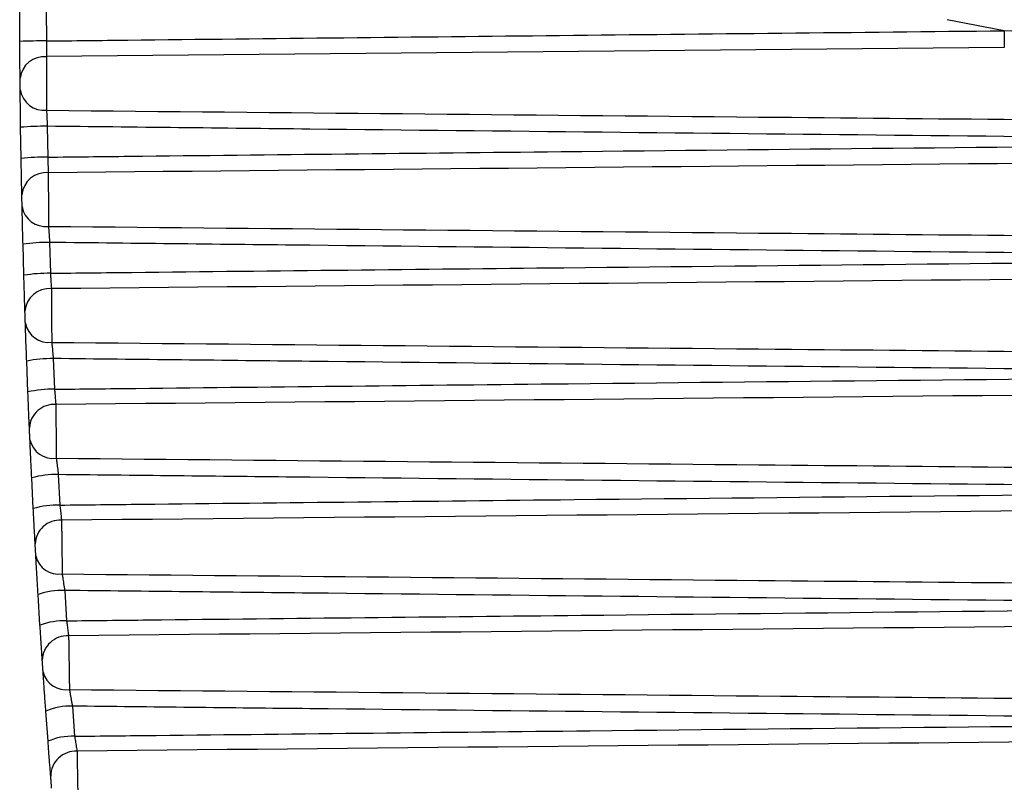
# Model space of a CAD drawing. Header units: millimetres. Extents: x -0.66 to 0.91, y -0.4 to 0.64.
# Tile 170 of 241: x 0.25965 to 0.26705, y 0.05847 to 0.0642. Entities that reach past the tile are written whole.
import ezdxf

# ---------------------------------------------------------------- set-up
doc = ezdxf.new("R2010")
doc.units = ezdxf.units.MM
doc.layers.add('FORMAT', color=7, linetype='Continuous')

msp = doc.modelspace()

# ---------------------------------------------------------------- linework, layer by layer
at = {"layer": 'FORMAT', "color": 7, "linetype": 'Continuous', "lineweight": 25}
for p, q in [((0.259654, 0.064032), (0.259653, 0.064266)), ((0.259853, 0.064267), (0.259854, 0.064035)), ((0.267046, 0.064112), (0.266618, 0.064195)), ((0.267046, 0.064112), (0.267047, 0.063986)), ((0.267455, 0.064091), (0.267046, 0.064112)), ((0.267047, 0.063986), (0.259854, 0.063918)), ((0.259664, 0.063154), (0.25966, 0.063387)), ((0.25986, 0.063395), (0.259864, 0.063163)), ((0.259684, 0.062276), (0.259678, 0.062509)), ((0.259878, 0.062522), (0.259884, 0.062291)), ((0.259715, 0.061399), (0.259706, 0.061631)), ((0.259905, 0.061651), (0.259914, 0.06142)), ((0.259755, 0.060524), (0.259743, 0.060754)), ((0.259943, 0.060779), (0.259955, 0.06055)), ((0.259991, 0.059909), (0.260005, 0.059682)), ((0.259805, 0.059649), (0.259791, 0.059879)), ((0.260049, 0.059041), (0.260065, 0.058815)), ((0.259866, 0.058777), (0.259849, 0.059004))]:
    msp.add_line(p, q, dxfattribs=at)
for centre, radius, start, end in [((0.25983, 0.059507), 0.0045287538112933, 89.70156, 92.232394), ((0.259838, 0.063735), 0.0001831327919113, 84.881593, 173.369456), ((0.259836, 0.063695), 0.0001810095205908, 188.593907, 276.109951), ((0.25984, 0.061294), 0.0021009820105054, 89.455077, 94.914744), ((0.259844, 0.061402), 0.0017611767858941, 89.367192, 95.883091), ((0.259853, 0.062863), 0.0001842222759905, 85.37141, 174.40617), ((0.259848, 0.062822), 0.0001798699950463, 189.670329, 276.669844), ((0.259859, 0.061303), 0.0012198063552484, 89.129389, 98.552258), ((0.259866, 0.061192), 0.0010990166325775, 89.045857, 99.511928), ((0.259877, 0.061991), 0.0001852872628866, 85.836828, 175.431142), ((0.259871, 0.06195), 0.0001787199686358, 190.760719, 277.253298), ((0.259888, 0.060786), 0.0008644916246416, 88.8222, 102.159489), ((0.259897, 0.060617), 0.0008036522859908, 88.744993, 103.106327), ((0.259912, 0.06112), 0.0001863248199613, 86.277793, 176.444801), ((0.259904, 0.061078), 0.0001775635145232, 191.865756, 277.859933), ((0.259926, 0.060106), 0.0006737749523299, 88.540474, 105.724399), ((0.259938, 0.059913), 0.0006375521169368, 88.471323, 106.654557), ((0.259956, 0.06025), 0.0001873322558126, 86.694316, 177.447521), ((0.259946, 0.060208), 0.0001764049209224, 192.986167, 278.489301), ((0.259974, 0.059354), 0.0005556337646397, 88.290323, 109.235958), ((0.259989, 0.05915), 0.000531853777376, 88.23066, 110.145967), ((0.260011, 0.059381), 0.0001883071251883, 87.08647, 178.439627), ((0.259999, 0.059339), 0.0001752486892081, 194.122728, 279.140886), ((0.260033, 0.058565), 0.000475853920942, 88.07684, 112.68435), ((0.260049, 0.058356), 0.0004592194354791, 88.027768, 113.571172), ((0.260075, 0.058514), 0.0001892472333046, 87.454395, 179.421392)]:
    msp.add_arc(centre, radius, start, end, dxfattribs=at)
for points, knots in [([(0.2598537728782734, 0.0640354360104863), (0.2600573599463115, 0.0640376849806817), (0.2613419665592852, 0.0640518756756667), (0.2637393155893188, 0.064077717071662), (0.2659330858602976, 0.0641005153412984), (0.2670458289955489, 0.0641120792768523)], [0, 0, 0, 0, 0.0849219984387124, 0.535846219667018, 1, 1, 1, 1]), ([(0.2598537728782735, 0.0640354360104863), (0.2598537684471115, 0.0640295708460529), (0.2598537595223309, 0.0640177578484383), (0.2598537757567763, 0.0639979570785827), (0.2598538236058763, 0.0639762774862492), (0.2598539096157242, 0.0639541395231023), (0.2598540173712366, 0.0639339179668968), (0.2598540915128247, 0.0639230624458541), (0.2598541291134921, 0.0639175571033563)], [0, 0, 0, 0, 0.1288580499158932, 0.2595323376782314, 0.4420047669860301, 0.629769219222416, 0.8122386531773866, 1, 1, 1, 1]), ([(0.2596558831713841, 0.0637563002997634), (0.2596557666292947, 0.0637688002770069), (0.2596555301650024, 0.0637941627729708), (0.2596551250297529, 0.0638409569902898), (0.2596547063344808, 0.0638931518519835), (0.2596543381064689, 0.0639436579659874), (0.2596540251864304, 0.0639905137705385), (0.2596538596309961, 0.0640181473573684), (0.259653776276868, 0.0640320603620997)], [0, 0, 0, 0, 0.1823634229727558, 0.3700159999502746, 0.5525319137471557, 0.7403237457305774, 0.8692577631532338, 1, 1, 1, 1]), ([(0.2598541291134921, 0.0639175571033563), (0.2598541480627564, 0.0639084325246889), (0.2598541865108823, 0.0638899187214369), (0.2598542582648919, 0.0638557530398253), (0.2598543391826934, 0.0638176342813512), (0.2598544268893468, 0.0637768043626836), (0.2598545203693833, 0.0637338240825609), (0.2598546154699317, 0.0636906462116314), (0.2598547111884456, 0.0636477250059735), (0.2598548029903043, 0.0636070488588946), (0.2598548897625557, 0.0635690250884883), (0.2598549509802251, 0.0635424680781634), (0.2598549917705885, 0.0635248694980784), (0.2598550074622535, 0.0635181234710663), (0.2598550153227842, 0.0635147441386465)], [0, 0, 0, 0, 0.0918989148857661, 0.1864632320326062, 0.2783590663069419, 0.3729200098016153, 0.4648161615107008, 0.55937744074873, 0.6512743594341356, 0.7458364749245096, 0.8377323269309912, 0.9322932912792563, 0.9660832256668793, 0.9999999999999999, 0.9999999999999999, 0.9999999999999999, 0.9999999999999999]), ([(0.2596567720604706, 0.0636676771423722), (0.2596567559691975, 0.063669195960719), (0.2596566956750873, 0.0636748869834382), (0.2596565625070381, 0.0636876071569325), (0.259656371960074, 0.0637062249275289), (0.2596561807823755, 0.063725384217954), (0.2596560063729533, 0.0637433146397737), (0.2596559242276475, 0.0637519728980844), (0.2596558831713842, 0.0637563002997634)], [0, 0, 0, 0, 0.0678489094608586, 0.2542303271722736, 0.4407341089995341, 0.6272611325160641, 0.8137049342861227, 1, 1, 1, 1]), ([(0.2596602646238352, 0.0633871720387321), (0.2596597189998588, 0.0634266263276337), (0.2596586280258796, 0.0635055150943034), (0.2596574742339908, 0.0636027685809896), (0.2596569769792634, 0.0636487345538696), (0.2596567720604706, 0.0636676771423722)], [0, 0, 0, 0, 0.3703544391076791, 0.7405229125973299, 1, 1, 1, 1]), ([(0.2598550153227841, 0.0635147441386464), (0.2598553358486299, 0.0635066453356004), (0.259856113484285, 0.0634869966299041), (0.2598578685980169, 0.0634454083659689), (0.2598594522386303, 0.0634116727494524), (0.2598602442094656, 0.0633948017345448)], [0, 0, 0, 0, 0.2595520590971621, 0.6297056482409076, 1, 1, 1, 1]), ([(0.2598550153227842, 0.0635147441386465), (0.2616374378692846, 0.0634979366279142), (0.2647303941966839, 0.0634687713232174), (0.2681509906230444, 0.0634369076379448), (0.2714219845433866, 0.0634065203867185), (0.27338244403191, 0.0633884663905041), (0.2750152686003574, 0.0633734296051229)], [0, 0, 0, 0, 0.3527168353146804, 0.6120533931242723, 0.6768876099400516, 1, 1, 1, 1]), ([(0.2709084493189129, 0.0632788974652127), (0.2708091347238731, 0.0632798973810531), (0.2677837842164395, 0.0633103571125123), (0.2641010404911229, 0.063348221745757), (0.2605176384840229, 0.0633875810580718), (0.2598602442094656, 0.0633948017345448)], [0, 0, 0, 0, 0.0269675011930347, 0.8214919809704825, 1, 1, 1, 1]), ([(0.2598639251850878, 0.063163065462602), (0.2600675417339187, 0.063165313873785), (0.2613524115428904, 0.063179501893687), (0.2642993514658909, 0.0632112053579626), (0.2673621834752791, 0.0632429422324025), (0.2697588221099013, 0.0632673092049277), (0.270493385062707, 0.0632747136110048), (0.2709084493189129, 0.0632788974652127)], [0, 0, 0, 0, 0.0553082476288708, 0.3490084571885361, 0.8004731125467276, 0.8872574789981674, 0.9999999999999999, 0.9999999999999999, 0.9999999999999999, 0.9999999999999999]), ([(0.2596691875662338, 0.0628805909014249), (0.2596689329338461, 0.0628928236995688), (0.2596684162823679, 0.0629176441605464), (0.2596674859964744, 0.0629637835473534), (0.259666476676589, 0.0630154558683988), (0.2596655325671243, 0.0630656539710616), (0.2596646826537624, 0.063112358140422), (0.2596641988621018, 0.0631399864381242), (0.2596639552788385, 0.0631538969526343)], [0, 0, 0, 0, 0.1823200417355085, 0.3699290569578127, 0.5524036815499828, 0.7401536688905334, 0.869170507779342, 1, 1, 1, 1]), ([(0.2598639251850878, 0.063163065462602), (0.2598640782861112, 0.0631572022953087), (0.2598643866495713, 0.063145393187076), (0.2598649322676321, 0.0631256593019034), (0.2598655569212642, 0.0631041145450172), (0.259866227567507, 0.0630822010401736), (0.2598668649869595, 0.0630622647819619), (0.2598672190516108, 0.0630516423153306), (0.2598673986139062, 0.0630462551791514)], [0, 0, 0, 0, 0.1289348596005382, 0.2596899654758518, 0.4421247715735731, 0.6298488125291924, 0.8122794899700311, 1, 1, 1, 1]), ([(0.2750163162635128, 0.0631886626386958), (0.2745745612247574, 0.0631845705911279), (0.2695249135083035, 0.0631377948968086), (0.2644752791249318, 0.0630899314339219), (0.2598673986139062, 0.0630462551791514)], [0, 0, 0, 0, 0.0874823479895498, 1, 1, 1, 1]), ([(0.2598673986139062, 0.0630462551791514), (0.2598674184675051, 0.0630419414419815), (0.2598674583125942, 0.0630332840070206), (0.2598675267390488, 0.0630184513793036), (0.2598676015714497, 0.0630022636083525), (0.2598676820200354, 0.0629849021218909), (0.2598677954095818, 0.0629604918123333), (0.2598679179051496, 0.0629342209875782), (0.2598680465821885, 0.0629067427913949), (0.2598681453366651, 0.062885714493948), (0.2598682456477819, 0.0628644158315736), (0.2598683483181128, 0.0628426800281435), (0.2598684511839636, 0.0628209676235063), (0.2598685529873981, 0.0627995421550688), (0.2598686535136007, 0.0627784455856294), (0.2598687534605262, 0.0627575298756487), (0.2598688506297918, 0.0627372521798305), (0.2598689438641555, 0.0627178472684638), (0.2598690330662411, 0.0626993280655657), (0.2598691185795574, 0.0626816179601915), (0.2598692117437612, 0.062662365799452), (0.2598692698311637, 0.0626504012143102), (0.2598693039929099, 0.0626433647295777)], [0, 0, 0, 0, 0.0457900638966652, 0.0918981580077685, 0.1390093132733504, 0.1864670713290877, 0.2322520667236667, 0.3253777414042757, 0.3728298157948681, 0.4186178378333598, 0.4647238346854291, 0.5118327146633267, 0.5592881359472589, 0.6050800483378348, 0.651190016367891, 0.698303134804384, 0.7457628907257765, 0.7915544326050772, 0.8376640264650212, 0.8847767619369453, 0.9322361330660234, 1, 1, 1, 1]), ([(0.259671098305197, 0.0627918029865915), (0.2596710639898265, 0.0627933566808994), (0.2596709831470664, 0.0627970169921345), (0.2596708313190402, 0.062803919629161), (0.2596706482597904, 0.0628122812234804), (0.2596704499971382, 0.0628213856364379), (0.2596702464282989, 0.0628307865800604), (0.2596700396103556, 0.062840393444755), (0.2596698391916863, 0.0628497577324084), (0.2596696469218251, 0.0628587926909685), (0.2596694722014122, 0.0628670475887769), (0.259669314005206, 0.0628745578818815), (0.2596692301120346, 0.0628785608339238), (0.2596691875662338, 0.0628805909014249)], [0, 0, 0, 0, 0.0677660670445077, 0.1596484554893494, 0.2541918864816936, 0.3461369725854, 0.4407367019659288, 0.5326825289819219, 0.6272800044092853, 0.7191699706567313, 0.8137137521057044, 0.9055263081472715, 1, 1, 1, 1]), ([(0.2596778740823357, 0.0625089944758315), (0.2596768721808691, 0.0625485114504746), (0.2596748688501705, 0.0626275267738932), (0.2596725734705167, 0.0627256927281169), (0.2596715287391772, 0.0627725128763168), (0.259671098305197, 0.0627918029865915)], [0, 0, 0, 0, 0.3703852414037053, 0.7405959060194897, 1, 1, 1, 1]), ([(0.2598693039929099, 0.0626433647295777), (0.2598698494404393, 0.0626351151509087), (0.2598711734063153, 0.0626150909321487), (0.2598740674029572, 0.0625731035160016), (0.2598765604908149, 0.062539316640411), (0.2598778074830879, 0.0625224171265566)], [0, 0, 0, 0, 0.2593609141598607, 0.6295472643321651, 1, 1, 1, 1]), ([(0.2598693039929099, 0.0626433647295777), (0.2616469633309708, 0.0626266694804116), (0.2647351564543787, 0.0625976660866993), (0.2681509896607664, 0.0625659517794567), (0.2714236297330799, 0.0625356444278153), (0.2733857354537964, 0.0625176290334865), (0.2750202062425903, 0.0625026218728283)], [0, 0, 0, 0, 0.3519913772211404, 0.6114879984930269, 0.6763622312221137, 1, 1, 1, 1]), ([(0.2709084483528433, 0.0624067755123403), (0.2708091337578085, 0.0624077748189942), (0.2677837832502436, 0.0624382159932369), (0.2641068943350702, 0.0624759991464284), (0.2605293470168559, 0.0625152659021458), (0.2598778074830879, 0.0625224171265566)], [0, 0, 0, 0, 0.027010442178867, 0.822800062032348, 1, 1, 1, 1]), ([(0.2598841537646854, 0.0622912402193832), (0.2600878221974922, 0.0622934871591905), (0.2613732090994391, 0.0623076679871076), (0.2643707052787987, 0.0623398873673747), (0.2674850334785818, 0.0623721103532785), (0.2698744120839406, 0.0623963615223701), (0.2705516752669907, 0.0624031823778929), (0.2709084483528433, 0.0624067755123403)], [0, 0, 0, 0, 0.0554238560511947, 0.3497895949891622, 0.8156996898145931, 0.9029130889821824, 1, 1, 1, 1]), ([(0.2596925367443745, 0.0620054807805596), (0.2596921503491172, 0.062017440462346), (0.259691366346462, 0.0620417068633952), (0.2596899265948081, 0.062087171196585), (0.259688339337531, 0.0621382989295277), (0.2596868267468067, 0.0621881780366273), (0.2596854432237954, 0.0622347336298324), (0.2596846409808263, 0.0622623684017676), (0.2596842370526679, 0.062276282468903)], [0, 0, 0, 0, 0.1822395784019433, 0.3697672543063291, 0.5521631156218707, 0.7398316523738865, 0.8690056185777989, 1, 1, 1, 1]), ([(0.2598841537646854, 0.0622912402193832), (0.2598844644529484, 0.062285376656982), (0.2598850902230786, 0.0622735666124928), (0.259886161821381, 0.0622538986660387), (0.2598873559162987, 0.062232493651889), (0.2598885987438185, 0.0622108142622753), (0.2598897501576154, 0.0621911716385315), (0.2598903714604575, 0.0621807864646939), (0.2598906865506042, 0.0621755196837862)], [0, 0, 0, 0, 0.1291059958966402, 0.2600377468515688, 0.4424073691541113, 0.6300572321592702, 0.8123856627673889, 1, 1, 1, 1]), ([(0.2750212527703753, 0.0623180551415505), (0.2746756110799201, 0.0623148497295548), (0.2696320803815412, 0.0622680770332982), (0.2645885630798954, 0.0622201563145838), (0.2598906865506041, 0.0621755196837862)], [0, 0, 0, 0, 0.0685316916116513, 1, 1, 1, 1]), ([(0.2598906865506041, 0.0621755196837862), (0.2598907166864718, 0.0621713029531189), (0.2598907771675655, 0.062162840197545), (0.2598908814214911, 0.0621482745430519), (0.2598909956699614, 0.0621323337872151), (0.2598911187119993, 0.0621151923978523), (0.2598912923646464, 0.062091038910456), (0.2598914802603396, 0.0620649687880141), (0.2598916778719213, 0.0620376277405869), (0.2598918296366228, 0.062016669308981), (0.2598919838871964, 0.0619954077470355), (0.2598921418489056, 0.0619736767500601), (0.2598923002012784, 0.0619519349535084), (0.2598924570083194, 0.0619304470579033), (0.2598926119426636, 0.0619092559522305), (0.2598927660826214, 0.0618882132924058), (0.2598929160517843, 0.061867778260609), (0.2598930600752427, 0.0618481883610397), (0.259893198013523, 0.0618294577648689), (0.2598933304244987, 0.0618115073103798), (0.2598934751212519, 0.0617919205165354), (0.2598935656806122, 0.0617796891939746), (0.2598936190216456, 0.0617724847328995)], [0, 0, 0, 0, 0.0457753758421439, 0.09186875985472, 0.1389651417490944, 0.1864081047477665, 0.2321729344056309, 0.3252575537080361, 0.3726886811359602, 0.4184623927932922, 0.4645540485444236, 0.5116484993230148, 0.5590894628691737, 0.6048742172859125, 0.6509771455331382, 0.6980836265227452, 0.7455368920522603, 0.791322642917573, 0.8374265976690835, 0.8845342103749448, 0.9319886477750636, 1, 1, 1, 1]), ([(0.2596954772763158, 0.0619164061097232), (0.2596954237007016, 0.0619180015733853), (0.2596952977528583, 0.0619217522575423), (0.2596950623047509, 0.0619287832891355), (0.2596947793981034, 0.0619372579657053), (0.2596944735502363, 0.0619464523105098), (0.2596941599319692, 0.0619559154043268), (0.2596938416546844, 0.0619655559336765), (0.259693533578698, 0.0619749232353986), (0.2596932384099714, 0.0619839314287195), (0.2596929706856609, 0.0619921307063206), (0.2596927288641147, 0.0619995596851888), (0.2596926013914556, 0.0620034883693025), (0.2596925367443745, 0.0620054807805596)], [0, 0, 0, 0, 0.0680158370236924, 0.1598945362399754, 0.2544349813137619, 0.3463757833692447, 0.4409709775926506, 0.5328933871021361, 0.6274657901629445, 0.7193103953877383, 0.8138065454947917, 0.9055729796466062, 0.9999999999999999, 0.9999999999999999, 0.9999999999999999, 0.9999999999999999]), ([(0.2597055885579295, 0.0616313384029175), (0.2597041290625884, 0.0616709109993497), (0.2597012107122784, 0.0617500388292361), (0.2596977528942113, 0.0618491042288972), (0.2596961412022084, 0.0618967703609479), (0.2596954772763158, 0.0619164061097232)], [0, 0, 0, 0, 0.3704018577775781, 0.7406411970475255, 1, 1, 1, 1]), ([(0.2598936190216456, 0.0617724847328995), (0.2598943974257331, 0.0617640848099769), (0.2598962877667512, 0.0617436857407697), (0.2599003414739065, 0.0617013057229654), (0.2599037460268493, 0.0616674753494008), (0.2599054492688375, 0.0616505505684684)], [0, 0, 0, 0, 0.2591622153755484, 0.629371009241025, 1, 1, 1, 1]), ([(0.2598936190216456, 0.0617724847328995), (0.2616631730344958, 0.061755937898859), (0.2647432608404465, 0.0617271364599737), (0.268150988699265, 0.0616956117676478), (0.2714252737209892, 0.0616653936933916), (0.273389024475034, 0.0616474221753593), (0.2750251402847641, 0.0616324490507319)], [0, 0, 0, 0, 0.3508352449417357, 0.610664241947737, 0.6756215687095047, 1, 1, 1, 1]), ([(0.2709084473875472, 0.0615353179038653), (0.2708091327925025, 0.0615363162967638), (0.2677837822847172, 0.0615667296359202), (0.264116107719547, 0.0616043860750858), (0.2605477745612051, 0.0616435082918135), (0.2599054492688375, 0.0616505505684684)], [0, 0, 0, 0, 0.0270783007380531, 0.8248671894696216, 1, 1, 1, 1]), ([(0.2599144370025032, 0.0614202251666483), (0.2601181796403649, 0.0614224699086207), (0.2614043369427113, 0.0614366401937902), (0.2644536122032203, 0.0614693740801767), (0.2676207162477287, 0.0615020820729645), (0.2699992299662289, 0.0615261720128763), (0.270614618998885, 0.0615323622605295), (0.2709084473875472, 0.0615353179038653)], [0, 0, 0, 0, 0.0555967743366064, 0.350963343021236, 0.8320759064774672, 0.9198216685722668, 0.9999999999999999, 0.9999999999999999, 0.9999999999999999, 0.9999999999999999]), ([(0.2750261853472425, 0.0614481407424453), (0.2747820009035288, 0.0614458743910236), (0.2697479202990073, 0.0613991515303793), (0.2647138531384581, 0.0613512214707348), (0.2599239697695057, 0.0613056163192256)], [0, 0, 0, 0, 0.0485062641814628, 0.9999999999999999, 0.9999999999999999, 0.9999999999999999, 0.9999999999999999]), ([(0.259725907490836, 0.0611312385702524), (0.259725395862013, 0.0611429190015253), (0.259724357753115, 0.0611666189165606), (0.259722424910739, 0.0612113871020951), (0.2597202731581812, 0.0612619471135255), (0.2597181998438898, 0.0613114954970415), (0.2597162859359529, 0.0613579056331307), (0.259715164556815, 0.0613855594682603), (0.2597145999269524, 0.061399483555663)], [0, 0, 0, 0, 0.1821195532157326, 0.3695255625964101, 0.5518026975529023, 0.7393475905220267, 0.8687579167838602, 1, 1, 1, 1]), ([(0.2599144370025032, 0.0614202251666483), (0.2599149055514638, 0.0614143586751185), (0.2599158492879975, 0.0614025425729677), (0.2599174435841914, 0.0613829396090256), (0.259919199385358, 0.0613616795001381), (0.2599210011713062, 0.0613402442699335), (0.2599226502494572, 0.0613209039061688), (0.2599235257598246, 0.061310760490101), (0.2599239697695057, 0.0613056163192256)], [0, 0, 0, 0, 0.1293779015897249, 0.2605888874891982, 0.442862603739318, 0.6304017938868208, 0.8125605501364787, 1, 1, 1, 1]), ([(0.2599239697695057, 0.0613056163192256), (0.2599240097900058, 0.0613014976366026), (0.2599240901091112, 0.0612932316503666), (0.2599242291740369, 0.0612789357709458), (0.2599243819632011, 0.0612632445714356), (0.2599245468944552, 0.0612463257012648), (0.2599247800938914, 0.0612224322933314), (0.259925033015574, 0.0611965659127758), (0.2599252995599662, 0.0611693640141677), (0.2599255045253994, 0.0611484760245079), (0.2599257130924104, 0.0611272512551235), (0.2599259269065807, 0.0611055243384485), (0.2599261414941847, 0.0610837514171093), (0.2599263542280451, 0.061062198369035), (0.2599265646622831, 0.0610409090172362), (0.2599267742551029, 0.0610197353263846), (0.2599269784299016, 0.0609991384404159), (0.2599271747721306, 0.0609793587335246), (0.25992736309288, 0.0609604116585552), (0.2599275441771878, 0.0609422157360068), (0.2599277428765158, 0.0609222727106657), (0.2599278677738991, 0.0609097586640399), (0.2599279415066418, 0.060902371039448)], [0, 0, 0, 0, 0.045752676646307, 0.0918232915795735, 0.1388966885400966, 0.1863165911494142, 0.2320512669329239, 0.3250743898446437, 0.3724740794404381, 0.4182264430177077, 0.4642966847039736, 0.511369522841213, 0.5587888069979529, 0.6045632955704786, 0.6506561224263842, 0.6977530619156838, 0.7451969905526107, 0.7909755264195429, 0.8370725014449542, 0.8841739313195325, 0.9316224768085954, 1, 1, 1, 1]), ([(0.2597298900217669, 0.0610417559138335), (0.2597298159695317, 0.0610433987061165), (0.2597296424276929, 0.0610472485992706), (0.2597293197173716, 0.0610544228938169), (0.2597289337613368, 0.0610630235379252), (0.2597285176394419, 0.0610723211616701), (0.2597280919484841, 0.0610818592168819), (0.259727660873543, 0.0610915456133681), (0.2597272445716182, 0.0611009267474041), (0.2597268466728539, 0.061109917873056), (0.2597264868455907, 0.0611180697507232), (0.259726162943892, 0.0611254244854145), (0.2597259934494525, 0.0611292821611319), (0.2597259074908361, 0.0611312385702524)], [0, 0, 0, 0, 0.0683830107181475, 0.1602559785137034, 0.2547917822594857, 0.3467249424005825, 0.4413120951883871, 0.5331993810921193, 0.6277341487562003, 0.7195130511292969, 0.8139400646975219, 0.9056402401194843, 1, 1, 1, 1]), ([(0.2597433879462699, 0.060754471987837), (0.2597414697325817, 0.0607940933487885), (0.2597376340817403, 0.0608733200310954), (0.2597329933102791, 0.0609732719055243), (0.259730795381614, 0.0610217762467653), (0.2597298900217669, 0.0610417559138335)], [0, 0, 0, 0, 0.3704051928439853, 0.7406604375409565, 1, 1, 1, 1]), ([(0.2599279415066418, 0.060902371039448), (0.25992896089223, 0.0608938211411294), (0.2599314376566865, 0.060873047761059), (0.2599366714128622, 0.0608302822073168), (0.2599409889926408, 0.0607964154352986), (0.2599431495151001, 0.0607794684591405)], [0, 0, 0, 0, 0.2589583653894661, 0.6291818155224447, 1, 1, 1, 1]), ([(0.2599279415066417, 0.060902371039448), (0.2616860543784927, 0.0608860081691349), (0.2647547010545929, 0.0608574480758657), (0.268150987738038, 0.0608261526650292), (0.271426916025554, 0.0607960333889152), (0.2733923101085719, 0.0607781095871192), (0.2750300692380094, 0.060763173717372)], [0, 0, 0, 0, 0.3492453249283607, 0.6095800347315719, 0.6746637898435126, 1, 1, 1, 1]), ([(0.270908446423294, 0.0606647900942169), (0.2708091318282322, 0.0606657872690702), (0.2677837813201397, 0.0606961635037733), (0.264128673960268, 0.0607336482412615), (0.2605729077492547, 0.0607725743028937), (0.2599431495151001, 0.0607794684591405)], [0, 0, 0, 0, 0.0271714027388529, 0.8277032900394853, 1, 1, 1, 1]), ([(0.2599547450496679, 0.0605502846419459), (0.2601585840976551, 0.0605525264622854), (0.2614457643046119, 0.0605666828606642), (0.2645373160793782, 0.0605998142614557), (0.2677475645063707, 0.0606328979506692), (0.2701116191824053, 0.0606567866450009), (0.2706712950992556, 0.0606624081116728), (0.270908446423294, 0.0606647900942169)], [0, 0, 0, 0, 0.0558277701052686, 0.3525350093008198, 0.8467166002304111, 0.9350492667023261, 1, 1, 1, 1]), ([(0.2750311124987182, 0.060579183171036), (0.2748647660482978, 0.0605776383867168), (0.269843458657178, 0.0605310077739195), (0.2648221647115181, 0.060483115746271), (0.2599672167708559, 0.0604368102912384)], [0, 0, 0, 0, 0.0331281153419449, 1, 1, 1, 1]), ([(0.2597692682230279, 0.060258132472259), (0.2597686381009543, 0.0602695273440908), (0.2597673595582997, 0.0602926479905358), (0.2597649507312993, 0.0603366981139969), (0.2597622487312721, 0.0603866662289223), (0.259759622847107, 0.0604358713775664), (0.2597571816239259, 0.0604821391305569), (0.2597557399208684, 0.060509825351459), (0.259755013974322, 0.0605237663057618)], [0, 0, 0, 0, 0.1819576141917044, 0.3691992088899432, 0.5513152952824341, 0.7386919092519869, 0.8684224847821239, 1, 1, 1, 1]), ([(0.259954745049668, 0.0605502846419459), (0.2599553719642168, 0.0605444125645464), (0.259956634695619, 0.060532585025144), (0.2599587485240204, 0.0605130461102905), (0.2599610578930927, 0.0604919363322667), (0.2599634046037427, 0.0604707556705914), (0.2599655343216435, 0.0604517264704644), (0.259966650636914, 0.0604418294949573), (0.2599672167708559, 0.0604368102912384)], [0, 0, 0, 0, 0.1297565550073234, 0.261355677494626, 0.4434995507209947, 0.6308888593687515, 0.8128070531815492, 1, 1, 1, 1]), ([(0.2599672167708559, 0.0604368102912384), (0.259967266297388, 0.0604327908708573), (0.2599673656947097, 0.0604247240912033), (0.2599675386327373, 0.0604107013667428), (0.2599677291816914, 0.0603952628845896), (0.2599679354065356, 0.0603785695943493), (0.2599682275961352, 0.0603549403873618), (0.2599685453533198, 0.0603292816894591), (0.25996888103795, 0.0603022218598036), (0.2599691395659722, 0.0602814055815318), (0.259969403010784, 0.0602602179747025), (0.2599696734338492, 0.0602384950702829), (0.2599699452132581, 0.0602166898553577), (0.259970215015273, 0.0601950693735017), (0.2599704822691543, 0.0601736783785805), (0.2599707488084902, 0.0601523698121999), (0.2599710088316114, 0.0601316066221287), (0.259971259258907, 0.0601116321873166), (0.2599714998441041, 0.0600924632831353), (0.2599717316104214, 0.0600740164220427), (0.2599719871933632, 0.0600536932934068), (0.259972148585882, 0.0600408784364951), (0.2599722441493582, 0.0600332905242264)], [0, 0, 0, 0, 0.045721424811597, 0.0917606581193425, 0.1388022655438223, 0.1861902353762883, 0.2318842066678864, 0.3248242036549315, 0.3721813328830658, 0.4179046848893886, 0.4639457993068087, 0.5109891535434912, 0.5583788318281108, 0.6041395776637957, 0.6502188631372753, 0.6973029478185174, 0.7447342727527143, 0.7905042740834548, 0.8365930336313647, 0.8836873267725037, 0.9311291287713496, 1, 1, 1, 1]), ([(0.2597743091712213, 0.060168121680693), (0.2597742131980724, 0.0601698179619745), (0.2597739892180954, 0.0601737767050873), (0.2597735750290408, 0.0601811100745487), (0.259773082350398, 0.0601898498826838), (0.2597725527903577, 0.0601992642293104), (0.2597720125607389, 0.0602088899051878), (0.2597714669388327, 0.0602186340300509), (0.2597709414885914, 0.0602280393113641), (0.2597704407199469, 0.0602370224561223), (0.2597699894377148, 0.0602451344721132), (0.2597695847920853, 0.0602524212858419), (0.2597693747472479, 0.0602562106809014), (0.2597692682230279, 0.060258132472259)], [0, 0, 0, 0, 0.0688765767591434, 0.1607426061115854, 0.2552729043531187, 0.3471945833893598, 0.4417696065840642, 0.533608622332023, 0.628091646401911, 0.719782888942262, 0.8141175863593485, 0.9057297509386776, 1, 1, 1, 1]), ([(0.2597912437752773, 0.0598786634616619), (0.2597888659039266, 0.0599183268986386), (0.2597841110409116, 0.0599976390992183), (0.2597782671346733, 0.0600984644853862), (0.2597754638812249, 0.0601477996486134), (0.2597743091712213, 0.060168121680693)], [0, 0, 0, 0, 0.3703959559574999, 0.7406548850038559, 1, 1, 1, 1]), ([(0.2599722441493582, 0.0600332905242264), (0.2599735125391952, 0.0600245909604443), (0.2599765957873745, 0.0600034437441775), (0.2599830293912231, 0.0599603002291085), (0.2599882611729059, 0.0599264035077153), (0.2599908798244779, 0.059909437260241)], [0, 0, 0, 0, 0.2587525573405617, 0.6289851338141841, 1, 1, 1, 1]), ([(0.2599722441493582, 0.0600332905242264), (0.2617155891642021, 0.0600171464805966), (0.2647694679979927, 0.0599888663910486), (0.2681509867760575, 0.059957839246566), (0.271428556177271, 0.0599278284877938), (0.2733955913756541, 0.0599099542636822), (0.275034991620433, 0.0598950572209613)], [0, 0, 0, 0, 0.3472171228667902, 0.608232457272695, 0.6734863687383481, 1, 1, 1, 1]), ([(0.2709084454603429, 0.0597954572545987), (0.2708091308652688, 0.0597964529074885), (0.2677837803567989, 0.059826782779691), (0.2641445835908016, 0.0598640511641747), (0.2606047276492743, 0.0599027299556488), (0.2599908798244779, 0.059909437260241)], [0, 0, 0, 0, 0.027290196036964, 0.8313220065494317, 1, 1, 1, 1]), ([(0.2600050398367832, 0.0596816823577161), (0.2602089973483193, 0.0596839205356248), (0.2614974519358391, 0.059698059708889), (0.2645806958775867, 0.0597310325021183), (0.2677826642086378, 0.0597639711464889), (0.270128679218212, 0.0597876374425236), (0.2706798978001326, 0.0597931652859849), (0.2709084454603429, 0.0597954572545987)], [0, 0, 0, 0, 0.0561178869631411, 0.3545118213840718, 0.8483364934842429, 0.9371168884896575, 0.9999999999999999, 0.9999999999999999, 0.9999999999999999, 0.9999999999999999]), ([(0.2600050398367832, 0.0596816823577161), (0.2600058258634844, 0.0596758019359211), (0.2600074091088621, 0.0596639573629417), (0.2600100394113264, 0.0596444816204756), (0.2600128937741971, 0.0596235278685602), (0.2600157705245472, 0.0596026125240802), (0.2600183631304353, 0.0595839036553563), (0.2600197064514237, 0.0595742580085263), (0.2600203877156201, 0.0595693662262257)], [0, 0, 0, 0, 0.1302474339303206, 0.2623494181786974, 0.4443262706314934, 0.6315238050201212, 0.8131275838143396, 1, 1, 1, 1]), ([(0.2750360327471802, 0.0597114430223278), (0.2748680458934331, 0.0597098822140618), (0.2698628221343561, 0.0596633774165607), (0.2648576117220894, 0.0596155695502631), (0.2600203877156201, 0.0595693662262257)], [0, 0, 0, 0, 0.0335623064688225, 1, 1, 1, 1]), ([(0.259822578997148, 0.0593864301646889), (0.2598218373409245, 0.0593975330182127), (0.259820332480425, 0.0594200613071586), (0.2598174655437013, 0.0594633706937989), (0.2598142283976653, 0.0595127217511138), (0.259811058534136, 0.059561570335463), (0.2598080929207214, 0.0596076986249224), (0.2598063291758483, 0.0596354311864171), (0.2598054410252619, 0.0596493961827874)], [0, 0, 0, 0, 0.1817515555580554, 0.3687837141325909, 0.5506942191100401, 0.7378556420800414, 0.8679947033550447, 1, 1, 1, 1]), ([(0.2600203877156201, 0.0595693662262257), (0.260020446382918, 0.059565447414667), (0.2600205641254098, 0.0595575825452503), (0.2600207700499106, 0.059543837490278), (0.2600209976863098, 0.0595286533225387), (0.2600213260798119, 0.0595067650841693), (0.260021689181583, 0.0594825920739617), (0.2600220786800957, 0.0594566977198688), (0.2600223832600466, 0.0594364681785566), (0.2600228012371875, 0.0594087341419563), (0.2600232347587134, 0.0593800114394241), (0.2600236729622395, 0.0593510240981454), (0.2600240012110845, 0.0593293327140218), (0.2600243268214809, 0.0593078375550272), (0.2600246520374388, 0.0592863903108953), (0.2600249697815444, 0.05926545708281), (0.2600252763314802, 0.0592452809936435), (0.2600255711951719, 0.0592258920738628), (0.260025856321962, 0.0592071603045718), (0.2600261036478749, 0.0591909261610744), (0.260026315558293, 0.0591770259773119), (0.2600264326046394, 0.0591693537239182), (0.2600264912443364, 0.0591655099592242)], [0, 0, 0, 0, 0.0456831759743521, 0.0916839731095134, 0.1386865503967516, 0.1860352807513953, 0.2778947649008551, 0.3245204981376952, 0.3718255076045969, 0.4175136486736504, 0.5104440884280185, 0.5577976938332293, 0.6035429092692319, 0.6496069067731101, 0.6966765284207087, 0.7440936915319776, 0.7898559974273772, 0.8359374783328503, 0.8830258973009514, 0.9304623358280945, 0.9651619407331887, 1, 1, 1, 1]), ([(0.2598286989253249, 0.0592957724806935), (0.2598285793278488, 0.0592975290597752), (0.2598283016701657, 0.0593016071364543), (0.2598277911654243, 0.0593091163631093), (0.2598271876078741, 0.0593180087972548), (0.2598265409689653, 0.0593275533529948), (0.2598258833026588, 0.059337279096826), (0.2598252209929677, 0.0593470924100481), (0.2598245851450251, 0.059356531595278), (0.2598239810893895, 0.059365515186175), (0.2598234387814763, 0.0593735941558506), (0.259822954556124, 0.0593808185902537), (0.2598227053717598, 0.0593845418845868), (0.259822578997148, 0.0593864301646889)], [0, 0, 0, 0, 0.069505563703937, 0.1613642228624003, 0.2558888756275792, 0.3477946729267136, 0.4423528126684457, 0.5341289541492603, 0.6285445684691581, 0.720124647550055, 0.8143422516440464, 0.9058431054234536, 0.9999999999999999, 0.9999999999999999, 0.9999999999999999, 0.9999999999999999]), ([(0.259849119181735, 0.0590041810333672), (0.2598477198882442, 0.0590236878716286), (0.2598448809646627, 0.0590632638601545), (0.2598407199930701, 0.0591220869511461), (0.2598367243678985, 0.0591791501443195), (0.2598334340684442, 0.0592266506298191), (0.2598307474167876, 0.05926574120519), (0.2598293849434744, 0.0592857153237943), (0.2598286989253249, 0.0592957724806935)], [0, 0, 0, 0, 0.1826394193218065, 0.3705436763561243, 0.5531129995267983, 0.740970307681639, 0.8695761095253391, 1, 1, 1, 1]), ([(0.2600264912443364, 0.0591655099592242), (0.2600272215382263, 0.0591612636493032), (0.2600286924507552, 0.0591527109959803), (0.2600315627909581, 0.0591361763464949), (0.2600351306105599, 0.0591158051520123), (0.2600394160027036, 0.0590916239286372), (0.2600439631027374, 0.0590662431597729), (0.2600470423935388, 0.0590493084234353), (0.2600486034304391, 0.0590407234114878)], [0, 0, 0, 0, 0.128201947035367, 0.2582163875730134, 0.4408089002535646, 0.6286296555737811, 0.8117349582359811, 1, 1, 1, 1]), ([(0.2600264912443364, 0.0591655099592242), (0.2618067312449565, 0.0591491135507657), (0.2649016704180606, 0.0591206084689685), (0.2683252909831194, 0.0590893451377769), (0.2715495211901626, 0.0590599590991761), (0.2734590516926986, 0.059042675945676), (0.27503990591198, 0.0590283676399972)], [0, 0, 0, 0, 0.3557304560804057, 0.6184357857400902, 0.6841121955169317, 0.9999999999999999, 0.9999999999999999, 0.9999999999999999, 0.9999999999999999]), ([(0.2709084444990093, 0.0589275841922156), (0.2708091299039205, 0.0589285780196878), (0.2677837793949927, 0.0589588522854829), (0.2641638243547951, 0.0589958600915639), (0.2606432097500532, 0.0590342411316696), (0.2600486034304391, 0.0590407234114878)], [0, 0, 0, 0, 0.0274352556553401, 0.8357408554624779, 1, 1, 1, 1]), ([(0.260065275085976, 0.05881468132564), (0.2602693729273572, 0.0588169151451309), (0.2615593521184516, 0.0588310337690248), (0.2646326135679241, 0.0588638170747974), (0.2678246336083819, 0.0588965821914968), (0.2701490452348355, 0.058919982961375), (0.2706901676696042, 0.0589253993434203), (0.2709084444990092, 0.0589275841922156)], [0, 0, 0, 0, 0.0564684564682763, 0.3569030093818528, 0.8502872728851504, 0.9396091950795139, 1, 1, 1, 1]), ([(0.260065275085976, 0.05881468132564), (0.2600662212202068, 0.0588087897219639), (0.2600681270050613, 0.0587969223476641), (0.2600712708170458, 0.0587775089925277), (0.2600746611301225, 0.0587567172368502), (0.2600780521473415, 0.0587360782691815), (0.2600810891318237, 0.0587176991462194), (0.2600826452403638, 0.0587083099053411), (0.2600834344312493, 0.0587035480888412)], [0, 0, 0, 0, 0.1308554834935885, 0.2635803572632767, 0.4453497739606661, 0.6323110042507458, 0.8135240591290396, 1, 1, 1, 1]), ([(0.2750409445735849, 0.0588451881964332), (0.2748713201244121, 0.0588436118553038), (0.269885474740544, 0.0587972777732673), (0.264899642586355, 0.0587496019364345), (0.2600834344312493, 0.0587035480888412)], [0, 0, 0, 0, 0.0340212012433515, 1, 1, 1, 1]), ([(0.2598857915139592, 0.0585163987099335), (0.259884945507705, 0.0585272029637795), (0.2598832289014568, 0.0585491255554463), (0.2598799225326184, 0.0585916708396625), (0.2598761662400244, 0.0586403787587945), (0.2598724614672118, 0.0586888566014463), (0.2598689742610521, 0.0587348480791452), (0.2598668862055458, 0.0587626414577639), (0.2598658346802, 0.0587766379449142)], [0, 0, 0, 0, 0.1814993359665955, 0.3682749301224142, 0.5499332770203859, 0.7368305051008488, 0.8674702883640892, 1, 1, 1, 1]), ([(0.2600834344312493, 0.0587035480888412), (0.2600835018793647, 0.0586997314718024), (0.2600836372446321, 0.0586920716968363), (0.2600838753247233, 0.0586786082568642), (0.2600841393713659, 0.0586636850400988), (0.2600845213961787, 0.0586421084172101), (0.2600849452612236, 0.0586181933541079), (0.2600854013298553, 0.0585924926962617), (0.2600858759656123, 0.0585657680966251), (0.2600863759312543, 0.0585376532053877), (0.2600868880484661, 0.0585088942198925), (0.2600872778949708, 0.0584870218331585), (0.2600876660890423, 0.058465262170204), (0.2600880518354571, 0.0584436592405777), (0.260088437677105, 0.0584220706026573), (0.2600888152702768, 0.0584009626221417), (0.2600891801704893, 0.0583805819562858), (0.2600895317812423, 0.0583609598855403), (0.2600898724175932, 0.05834196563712), (0.260090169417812, 0.058325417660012), (0.2600904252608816, 0.0583111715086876), (0.260090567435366, 0.0583032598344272), (0.2600906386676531, 0.0582992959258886)], [0, 0, 0, 0, 0.0456330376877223, 0.0915834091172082, 0.1385346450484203, 0.185831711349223, 0.277562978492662, 0.3241232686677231, 0.3713615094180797, 0.4628830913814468, 0.5098430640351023, 0.5571488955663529, 0.6028719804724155, 0.6489140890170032, 0.6959626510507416, 0.7433590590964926, 0.7891101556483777, 0.8351809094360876, 0.8822602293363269, 0.9296881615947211, 0.9647723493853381, 1, 1, 1, 1]), ([(0.2598930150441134, 0.0584249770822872), (0.2598928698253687, 0.0584268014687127), (0.2598925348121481, 0.0584310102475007), (0.259891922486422, 0.0584387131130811), (0.2598912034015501, 0.0584477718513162), (0.2598904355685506, 0.058457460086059), (0.2598896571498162, 0.0584672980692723), (0.2598888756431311, 0.0584771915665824), (0.2598881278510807, 0.0584866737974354), (0.2598874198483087, 0.0584956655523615), (0.2598867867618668, 0.0585037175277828), (0.2598862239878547, 0.0585108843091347), (0.2598859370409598, 0.058514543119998), (0.2598857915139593, 0.0585163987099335)], [0, 0, 0, 0, 0.0702790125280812, 0.1621305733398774, 0.2566500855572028, 0.3485349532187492, 0.4430707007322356, 0.5347678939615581, 0.6290988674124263, 0.7205428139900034, 0.8146170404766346, 0.9059818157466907, 0.9999999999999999, 0.9999999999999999, 0.9999999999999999, 0.9999999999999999])]:
    msp.add_open_spline(points, degree=3, knots=knots, dxfattribs=at)

doc.saveas('drawing.dxf')
